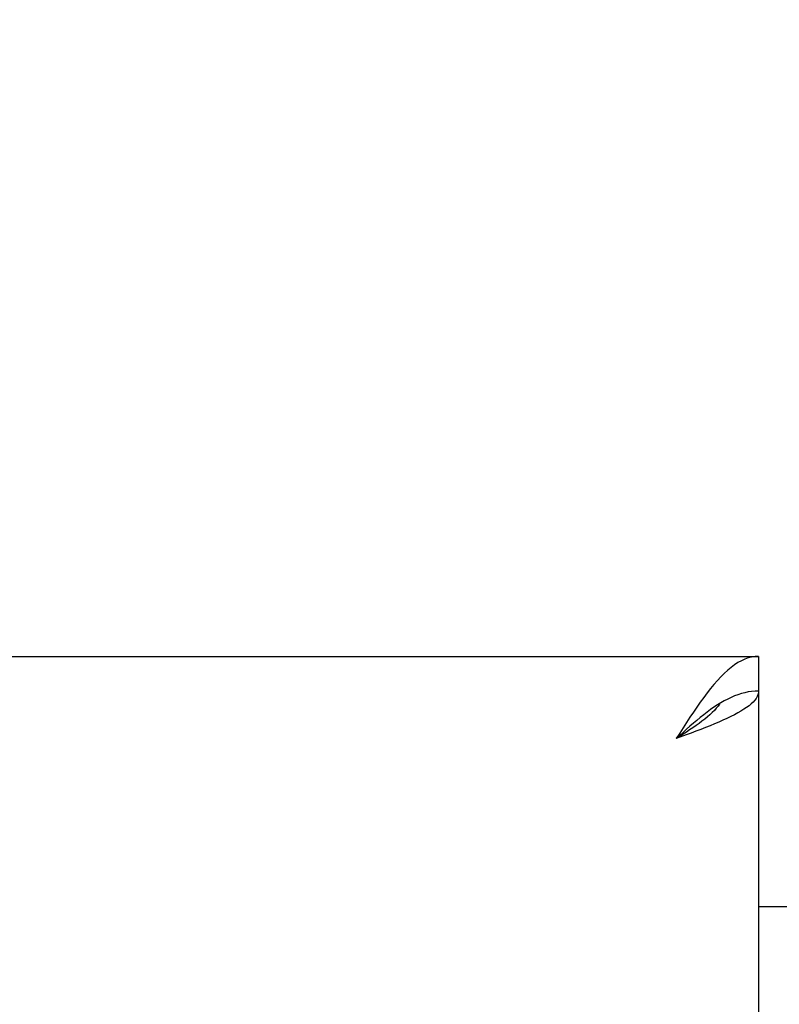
# Model space of a CAD drawing. Header units: inches. Extents: x 0 to 225, y 0 to 145.
# Tile 59 of 104: x 69.81 to 72.09, y 104.03 to 106.98. Entities that reach past the tile are written whole.
import ezdxf

# ---------------------------------------------------------------- set-up
doc = ezdxf.new("R2010")
doc.units = ezdxf.units.IN
doc.header["$LTSCALE"] = 12.349732
doc.header["$MEASUREMENT"] = 0
doc.layers.get('0').update_dxf_attribs({"linetype": 'CONTINUOUS'})
doc.layers.add('DIMENSIONS', color=7, linetype='CONTINUOUS')
doc.styles.get("Standard").update_dxf_attribs({"font": 'txt', "width": 0.8})
doc.dimstyles.new('DIMSTYLE_3', dxfattribs={"dimtxt": 1.030245, "dimasz": 1.320827, "dimexe": 0.09, "dimexo": 0.07, "dimgap": 0.039, "dimtad": 0, "dimtih": 1, "dimtoh": 1, "dimzin": 4, "dimdsep": 46, "dimtxsty": 'Standard', "dimblk": '_FILLED', "dimblk1": '_FILLED', "dimblk2": '_FILLED', "dimcen": 0.09, "dimadec": 0, "dimazin": 0, "dimtfac": 1, "dimtofl": 0, "dimtmove": 0, "dimatfit": 3, "dimldrblk": '_FILLED', "dimfxl": 0, "dimtolj": 1, "dimtzin": 4, "dimarcsym": 0})

# ---------------------------------------------------------------- blocks, each defined once
blk = doc.blocks.new('_FILLED')
at = {"color": 0, "linetype": 'ByBlock'}
blk.add_solid([(0, 0), (-1, 0.2), (-1, -0.2)], dxfattribs=at)
blk = doc.blocks.new('*D17')
at = {"layer": 'DIMENSIONS', "color": 2, "linetype": 'Continuous'}
for p, q in [((61.3727, 105.0717), (61.3727, 109.4011)), ((61.3727, 109.4011), (62.5086, 109.4011)), ((61.3727, 103.9467), (61.3727, 101.305))]:
    blk.add_line(p, q, dxfattribs=at)
at = {"layer": 'DIMENSIONS', "color": 2, "linetype": 'Continuous', "xscale": 1.3208269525, "yscale": 1.3208269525, "zscale": 1.3208269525}
for p, rotation in [((61.3727, 105.0717), 270), ((61.3727, 103.9467), 90)]:
    blk.add_blockref('_FILLED', p, dxfattribs=dict(at, rotation=rotation))
at = {"layer": 'DIMENSIONS', "color": 2, "linetype": 'Continuous', "insert": (63.0238, 109.9163), "char_height": 1.03025, "width": 3.296784, "attachment_point": 1, "line_spacing_factor": 0.9}
blk.add_mtext('1.13', dxfattribs=at)

msp = doc.modelspace()

# ---------------------------------------------------------------- linework, layer by layer
at = {"color": 3, "linetype": 'Continuous'}
for p, q in [((49.2146, 105.0717), (72.0271, 105.0717)), ((72.0271, 104.9677), (72.0271, 42.6757)), ((71.8103, 104.8361), (71.7806, 104.8252)), ((72.0271, 104.3217), (73.9021, 104.3217))]:
    msp.add_line(p, q, dxfattribs=at)
at = {"color": 7, "linetype": 'Continuous'}
for p, q in [((72.0271, 105.0717), (72.0271, 104.9677)), ((71.9244, 104.9382), (71.9141, 104.9323))]:
    msp.add_line(p, q, dxfattribs=at)
at = {"color": 3, "linetype": 'Continuous'}
for points in [[(72.0271, 105.0717), (72.0168, 105.0711), (72.0066, 105.0696), (71.9963, 105.0669), (71.986, 105.0633), (71.9758, 105.0586), (71.9655, 105.0529), (71.9552, 105.0462), (71.9449, 105.0386), (71.9347, 105.0301), (71.9244, 105.0207), (71.9141, 105.0105), (71.9039, 104.9995), (71.8936, 104.9877), (71.8833, 104.9752)], [(71.8833, 104.9752), (71.873, 104.9621), (71.8628, 104.9484), (71.8525, 104.9342), (71.8422, 104.9195), (71.832, 104.9044), (71.8217, 104.889), (71.8114, 104.8733), (71.8011, 104.8573), (71.7909, 104.8413), (71.7806, 104.8252)], [(72.0271, 104.9677), (72.0267, 104.9622), (72.0253, 104.9567), (72.0231, 104.9512), (72.0199, 104.9457), (72.0159, 104.9403), (72.0111, 104.9348), (72.0054, 104.9293), (71.9989, 104.9238), (71.9916, 104.9183), (71.9835, 104.9129), (71.9746, 104.9074), (71.9651, 104.9019), (71.9549, 104.8964), (71.9441, 104.8909), (71.9326, 104.8855)], [(71.9326, 104.8855), (71.9206, 104.88), (71.9081, 104.8745), (71.8952, 104.869), (71.8818, 104.8635), (71.868, 104.858), (71.8539, 104.8526), (71.8396, 104.8471), (71.825, 104.8416), (71.8103, 104.8361)]]:
    msp.add_lwpolyline(points, dxfattribs=at)
at = {"color": 7, "linetype": 'Continuous'}
for points in [[(72.0271, 104.9677), (72.0168, 104.9674), (72.0066, 104.9664), (71.9963, 104.9649), (71.986, 104.9628), (71.9758, 104.9601), (71.9655, 104.9568), (71.9552, 104.953), (71.9449, 104.9486), (71.9347, 104.9436), (71.9244, 104.9382)], [(71.9141, 104.9323), (71.9039, 104.9259), (71.8936, 104.9191), (71.8833, 104.9119), (71.873, 104.9043), (71.8628, 104.8964), (71.8525, 104.8882), (71.8422, 104.8797), (71.832, 104.871), (71.8217, 104.862), (71.8114, 104.853), (71.8011, 104.8438), (71.7909, 104.8345), (71.7806, 104.8252)], [(71.9113, 104.9305), (71.9102, 104.9288), (71.9057, 104.9223), (71.9005, 104.9159), (71.8947, 104.9094), (71.8883, 104.9029), (71.8814, 104.8964), (71.8739, 104.8899), (71.866, 104.8835), (71.8576, 104.877), (71.8489, 104.8705), (71.8398, 104.864), (71.8304, 104.8576), (71.8207, 104.8511), (71.8109, 104.8446), (71.8009, 104.8381), (71.7908, 104.8316), (71.7806, 104.8252)]]:
    msp.add_lwpolyline(points, dxfattribs=at)

# ---------------------------------------------------------------- dimensions: what is measured, and where the dimension line sits
at = {"layer": 'DIMENSIONS', "color": 2, "linetype": 'Continuous'}
dim = msp.add_linear_dim(base=(61.3727230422, 105.0716635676), p1=(68.4021050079, 103.9466635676), p2=(72.0071050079, 105.0716635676), angle=90, dimstyle='DIMSTYLE_3', dxfattribs=at)
dim.commit()
dim.dimension.update_dxf_attribs({"geometry": '*D17', "text_midpoint": (64.6721487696, 109.4011328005), "dimtype": 160})

doc.saveas('drawing.dxf')
